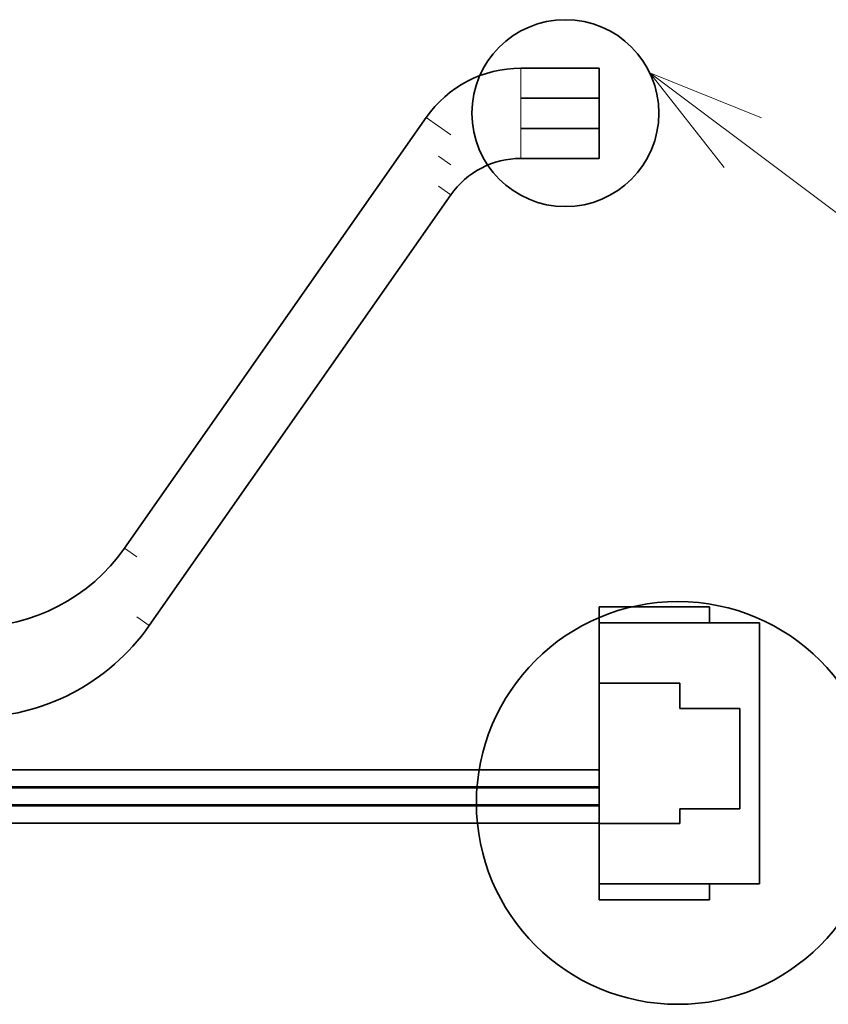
# Model space of a CAD drawing. Extents: x 1 to 297, y 1 to 210.
# Tile 93 of 171: x 182 to 196, y 100 to 117. Entities that reach past the tile are written whole.
import ezdxf

# ---------------------------------------------------------------- set-up
doc = ezdxf.new("R2010")
doc.units = 0

msp = doc.modelspace()

# ---------------------------------------------------------------- linework, layer by layer
at = {"color": 7, "lineweight": 13, "ltscale": 0.00625}
for p, q in [((190.729, 115.554), (190.729, 115.804)), ((190.729, 115.304), (190.729, 115.554)), ((190.729, 115.054), (190.729, 115.304)), ((189.159, 114.987), (189.364, 114.844)), ((190.729, 114.804), (190.729, 115.054)), ((189.364, 114.844), (189.569, 114.7)), ((190.729, 114.554), (190.729, 114.804)), ((190.729, 114.304), (190.729, 114.554)), ((189.364, 114.344), (189.569, 114.2)), ((189.364, 113.844), (189.569, 113.7)), ((184.356, 107.692), (184.151, 107.836)), ((184.561, 106.549), (184.356, 106.692))]:
    msp.add_line(p, q, dxfattribs=at)
at = {"color": 7, "lineweight": 35, "ltscale": 0.032463}
for p, q in [((190.729, 115.804), (192.028, 115.804)), ((190.729, 115.304), (192.028, 115.304)), ((190.729, 115.304), (192.028, 115.304)), ((190.729, 114.804), (192.028, 114.804)), ((190.729, 114.804), (192.028, 114.804)), ((190.729, 114.304), (192.028, 114.304))]:
    msp.add_line(p, q, dxfattribs=at)
at = {"color": 7, "lineweight": 35, "ltscale": 0.00625}
for p, q in [((192.028, 115.554), (192.028, 115.804)), ((192.028, 115.554), (192.028, 115.304)), ((192.028, 115.054), (192.028, 115.304)), ((192.028, 115.054), (192.028, 114.804)), ((192.028, 114.554), (192.028, 114.804)), ((192.028, 114.554), (192.028, 114.304))]:
    msp.add_line(p, q, dxfattribs=at)
at = {"color": 7, "lineweight": 35, "ltscale": 0.218263}
for p, q in [((189.159, 114.987), (184.151, 107.836)), ((189.569, 113.7), (184.561, 106.549))]:
    msp.add_line(p, q, dxfattribs=at)
at = {"color": 7, "lineweight": 35, "ltscale": 0.045833}
for p, q in [((192.028, 106.86), (193.861, 106.86)), ((193.861, 101.993), (192.028, 101.993))]:
    msp.add_line(p, q, dxfattribs=at)
at = {"color": 7, "lineweight": 35, "ltscale": 0.006667}
for p, q in [((192.028, 106.593), (192.028, 106.86)), ((193.861, 106.593), (193.861, 106.86)), ((192.028, 102.26), (192.028, 101.993)), ((193.861, 102.26), (193.861, 101.993))]:
    msp.add_line(p, q, dxfattribs=at)
at = {"color": 7, "lineweight": 35, "ltscale": 0.108333}
for p, q in [((192.028, 106.593), (192.028, 102.26)), ((194.694, 106.593), (194.694, 102.26))]:
    msp.add_line(p, q, dxfattribs=at)
at = {"color": 7, "lineweight": 35, "ltscale": 0.066666}
for p, q in [((192.028, 106.593), (194.694, 106.593)), ((192.028, 102.26), (194.694, 102.26))]:
    msp.add_line(p, q, dxfattribs=at)
at = {"color": 7, "lineweight": 35, "ltscale": 0.033333}
for p, q in [((193.367, 105.593), (192.033, 105.593)), ((192.033, 103.26), (193.367, 103.26))]:
    msp.add_line(p, q, dxfattribs=at)
at = {"color": 7, "lineweight": 35, "ltscale": 0.058333}
msp.add_line((192.033, 105.593), (192.033, 103.26), dxfattribs=at)
at = {"color": 7, "lineweight": 35, "ltscale": 0.010591}
msp.add_line((193.367, 105.17), (193.367, 105.593), dxfattribs=at)
at = {"color": 7, "lineweight": 35, "ltscale": 0.025}
for p, q in [((194.367, 105.17), (193.367, 105.17)), ((193.367, 103.503), (194.367, 103.503))]:
    msp.add_line(p, q, dxfattribs=at)
at = {"color": 7, "lineweight": 35, "ltscale": 0.041667}
msp.add_line((194.367, 103.503), (194.367, 105.17), dxfattribs=at)
at = {"color": 7, "lineweight": 35, "ltscale": 0.416667}
for p, q in [((192.028, 104.153), (175.361, 104.153)), ((192.028, 104.153), (175.361, 104.153)), ((192.028, 104.153), (175.361, 104.153)), ((175.361, 103.869), (192.028, 103.869)), ((192.028, 103.853), (175.361, 103.853)), ((192.028, 103.853), (175.361, 103.853)), ((192.028, 103.853), (175.361, 103.853)), ((175.361, 103.569), (192.028, 103.569)), ((192.028, 103.553), (175.361, 103.553)), ((192.028, 103.553), (175.361, 103.553)), ((192.028, 103.553), (175.361, 103.553)), ((175.361, 103.269), (192.028, 103.269))]:
    msp.add_line(p, q, dxfattribs=at)
at = {"color": 7, "lineweight": 35, "ltscale": 0.006076}
msp.add_line((193.367, 103.26), (193.367, 103.503), dxfattribs=at)
at = {"color": 7, "lineweight": 13}
for points in [[(192.871, 115.727), (205.263, 106.44), (222.354, 106.44)], [(194.727, 114.982), (192.871, 115.727), (194.106, 114.154)]]:
    msp.add_lwpolyline(points, dxfattribs=at)
at = {"color": 7, "lineweight": 35}
for centre, radius in [((191.47, 115.058), 1.552), ((193.336, 103.602), 3.344)]:
    msp.add_circle(centre, radius, dxfattribs=at)
for centre, radius, start, end in [((190.729, 113.888), 1.917, 90, 145), ((190.729, 112.888), 1.417, 90, 145), ((181.626, 109.604), 3.083, 270, 325), ((181.626, 108.604), 3.583, 270, 325)]:
    msp.add_arc(centre, radius, start, end, dxfattribs=at)

doc.saveas('drawing.dxf')
